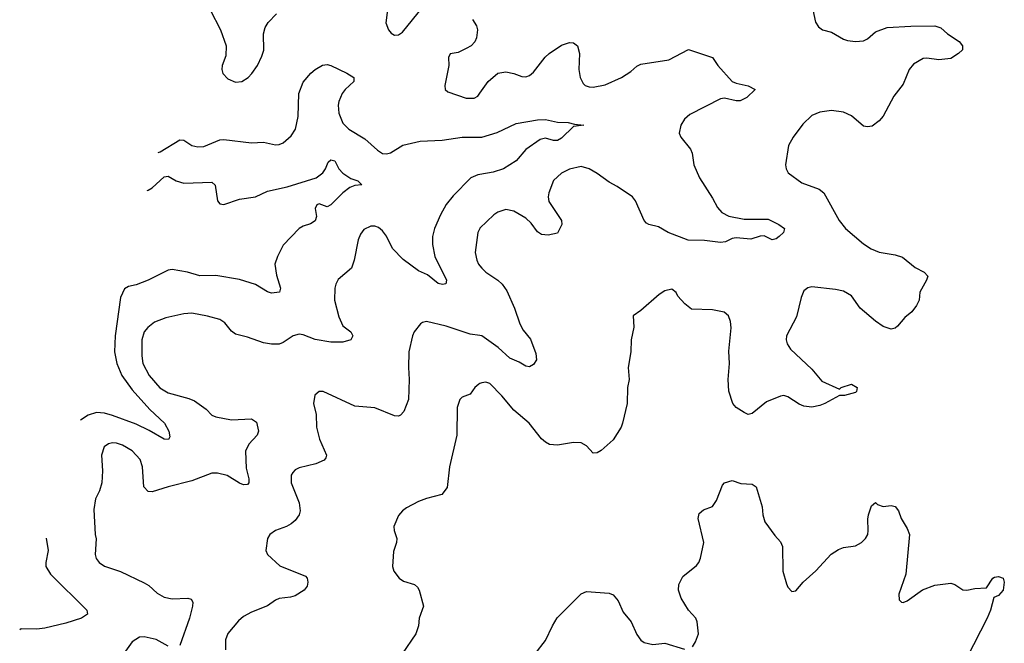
# Model space of a CAD drawing. Header units: inches. Extents: x 2293880 to 2522759, y 823965 to 1006879.
# Tile 84 of 256: x 2317683 to 2322639, y 950783 to 953921. Entities that reach past the tile are written whole.
import ezdxf

# ---------------------------------------------------------------- set-up
doc = ezdxf.new("R2010")
doc.units = ezdxf.units.IN
doc.header["$MEASUREMENT"] = 0
doc.layers.add('C3915', color=7, linetype='Continuous')
doc.layers.add('C3925', color=7, linetype='Continuous')

msp = doc.modelspace()

# ---------------------------------------------------------------- linework, layer by layer
at = {"layer": 'C3915', "color": 5}
for points, elevation in [([(2319534.9, 953970), (2319525.7, 953905.7), (2319539.1, 953870), (2319552.5, 953852.5), (2319570, 953843), (2319590, 953845.3), (2319610, 953858.4), (2319710, 953981.6)], 260), ([(2318641.7, 953970), (2318693.1, 953870), (2318722, 953790), (2318721.4, 953738.6), (2318702.4, 953690), (2318700.5, 953670), (2318705.5, 953650), (2318730, 953623), (2318770, 953607), (2318802, 953610), (2318832.7, 953630), (2318852.3, 953650), (2318879.5, 953690), (2318902.7, 953737.3), (2318912.2, 953767.8), (2318910.8, 953850), (2318918.3, 953881.7), (2318933, 953907), (2318975.8, 953950)], 260), ([(2319962, 953922), (2319983, 953890), (2319988.2, 953870), (2319982.6, 953830), (2319974.6, 953810), (2319954.9, 953790), (2319930, 953775.8), (2319890, 953756.3), (2319850, 953748.7), (2319842, 953730), (2319843.1, 953690), (2319822.4, 953590), (2319824, 953570), (2319838, 953558), (2319930, 953526.7), (2319970, 953526.7), (2319990, 953536.5), (2320000, 953550.9)], 260), ([(2318380.8, 953252.6), (2318390, 953256), (2318490, 953316.1), (2318510, 953314.6), (2318550, 953287.6), (2318580.4, 953280.4), (2318610, 953283.5), (2318690, 953316.5), (2318710, 953318.3), (2318850, 953300.4), (2318910, 953303.8), (2318970, 953290.4), (2318990, 953292.2), (2319010, 953302), (2319050, 953336.4), (2319070.7, 953369.3), (2319085.6, 953434.4), (2319088.7, 953550), (2319110, 953606), (2319147.9, 953652.1), (2319170, 953670.5), (2319208.1, 953691.9), (2319230, 953695.5), (2319250, 953690.7), (2319330, 953651.8), (2319364.9, 953630), (2319365.5, 953610), (2319320.9, 953570), (2319306.3, 953550), (2319290.2, 953509.8), (2319286.4, 953490), (2319289.2, 953450), (2319310, 953399.5), (2319340.4, 953370), (2319420.6, 953320.6), (2319483.5, 953263.5), (2319510, 953247.6), (2319530, 953246.3), (2319550, 953251.5), (2319612, 953290), (2319699, 953310), (2319810, 953314.5), (2319910, 953329.4), (2320000, 953329.5)], 240), ([(2318325.3, 953061.5), (2318330, 953062.2), (2318350, 953075), (2318409.8, 953130), (2318430, 953133), (2318470, 953109.4), (2318510, 953098.3), (2318650, 953102.6), (2318667.6, 953087.6), (2318678.7, 953010), (2318690, 952994.9), (2318710, 952990.3), (2318790, 953018), (2318870, 953030.2), (2318930, 953058), (2319030, 953079.8), (2319175, 953125), (2319209, 953150), (2319223.2, 953170), (2319235.7, 953204.3), (2319250, 953215.8), (2319270.1, 953210.1), (2319290.1, 953170), (2319309.1, 953149.1), (2319350, 953122), (2319386, 953110), (2319404.7, 953090), (2319370, 953086), (2319344.4, 953075.6), (2319310.1, 953049.9), (2319250, 952989.7), (2319230, 952978.4), (2319190, 952993.7), (2319178.8, 952990), (2319170.6, 952970), (2319177.6, 952930), (2319170, 952909.5), (2319146.9, 952893.1), (2319110, 952882.4), (2319090, 952870.8), (2319010, 952785.7), (2318980.2, 952730), (2318968, 952690), (2318975.8, 952635.8), (2318996.4, 952570), (2318991, 952550), (2318950, 952544), (2318930, 952550.8), (2318870, 952587.9), (2318790, 952613.2), (2318670, 952633.3), (2318590, 952631.1), (2318527.3, 952650), (2318450, 952663.4), (2318430, 952660.7), (2318330, 952610.6), (2318270, 952587.4), (2318230, 952578.9), (2318210, 952567.1), (2318190, 952522.7), (2318163.9, 952330), (2318161, 952250), (2318171.4, 952190), (2318197.2, 952130), (2318250, 952059), (2318338.8, 951958.8), (2318411.2, 951890), (2318434.4, 951850), (2318438.9, 951821.1), (2318431.5, 951808.5), (2318410, 951809.8), (2318334.4, 951854.4), (2318270, 951885.4), (2318150, 951929.4), (2318110, 951940.5), (2318070, 951943.7), (2318028.5, 951931.5), (2317990, 951906.2), (2317989.5, 951905.6)], 220), ([(2320000, 953142.6), (2319990, 953140.9), (2319954.4, 953125.6), (2319864.8, 953035.2), (2319829.6, 952990.4), (2319800.6, 952939.4), (2319771.2, 952870), (2319761.3, 952830), (2319761.3, 952790), (2319772.2, 952730), (2319831, 952610), (2319828.5, 952591.5), (2319811.9, 952588.1), (2319790, 952592.9), (2319736.3, 952636.3), (2319690, 952657.8), (2319613.7, 952713.7), (2319559.8, 952770), (2319530, 952831.6), (2319510, 952858), (2319490, 952874.7), (2319470, 952882.4), (2319450, 952882.4), (2319414.7, 952865.3), (2319398, 952842), (2319386.6, 952813.4), (2319367.1, 952710), (2319353.8, 952670), (2319286.7, 952613.3), (2319273.7, 952590), (2319269.1, 952570), (2319267.5, 952510), (2319290, 952424.9), (2319310, 952381.1), (2319350.4, 952350), (2319360.5, 952330), (2319350.3, 952309.7), (2319310, 952297.3), (2319250, 952297.8), (2319170, 952311.6), (2319110, 952335.8), (2319090, 952338.2), (2319059.1, 952330), (2319010, 952295.6), (2318990, 952287.8), (2318950, 952287.6), (2318910, 952295.1), (2318830, 952324), (2318770, 952339.1), (2318750, 952353), (2318715.3, 952395.3), (2318690, 952412.1), (2318629.1, 952429.1), (2318550, 952443.7), (2318510, 952441.1), (2318418.8, 952421.2), (2318361.4, 952398.6), (2318327.5, 952372.5), (2318310, 952349.5), (2318297.5, 952310), (2318298, 952230), (2318303, 952190), (2318334.5, 952130), (2318388.2, 952068.2), (2318430, 952042.7), (2318535.3, 952015.3), (2318563.4, 952003.4), (2318621.5, 951961.5), (2318650, 951930.6), (2318670, 951921.6), (2318750, 951907.7), (2318850, 951913.1), (2318875.6, 951895.6), (2318884.9, 951850), (2318878, 951830), (2318835.8, 951784.2), (2318820.2, 951750), (2318823.9, 951663.9), (2318836.9, 951610), (2318835.8, 951590), (2318830, 951582), (2318810, 951579.6), (2318790, 951587.8), (2318727.4, 951627.4), (2318678.2, 951638.2), (2318650, 951639.3), (2318550, 951599.8), (2318430, 951570.9), (2318350, 951545.4), (2318330, 951546.3), (2318308.4, 951570), (2318301, 951670), (2318290, 951707.3), (2318250, 951750.8), (2318200.3, 951779.7), (2318170, 951789.8), (2318150, 951790.8), (2318130, 951786), (2318108.7, 951771.3), (2318095.5, 951730), (2318100.3, 951650), (2318096.5, 951590), (2318084.6, 951550), (2318064.9, 951510), (2318055.6, 951455.6), (2318062.4, 951330), (2318068.5, 951308.5), (2318062.4, 951230), (2318068.7, 951208.7), (2318084, 951190), (2318110.3, 951170.3), (2318190, 951144.4), (2318310, 951087.2), (2318333, 951073), (2318375.2, 951035.2), (2318410, 951014.6), (2318450, 951007), (2318530.3, 951010.3), (2318545.5, 951005.5), (2318554.4, 950990), (2318553.7, 950970), (2318537.7, 950910), (2318488.6, 950771.4)], 240), ([(2320000, 952871.3), (2319998.7, 952870), (2319988.9, 952850), (2319976.5, 952750), (2319983.6, 952710), (2319993.1, 952690), (2320000, 952682)], 260), ([(2320000, 952331.3), (2319950, 952338.7), (2319830, 952378), (2319730, 952401.6), (2319710, 952397), (2319700.7, 952390), (2319668, 952350), (2319660.4, 952330), (2319642.3, 952250), (2319639.6, 952170), (2319644.2, 952110), (2319640.2, 952010), (2319616.9, 951950), (2319600.7, 951930), (2319590, 951925.1), (2319570, 951926.9), (2319470, 951968.3), (2319370, 951976.4), (2319210, 952049.6), (2319190, 952049.4), (2319168.8, 952031.2), (2319161.3, 951990), (2319174.9, 951934.9), (2319176.5, 951870), (2319191.6, 951810), (2319228.2, 951730), (2319224.4, 951715.6), (2319215.1, 951704.9), (2319174.3, 951685.7), (2319090, 951665.4), (2319070, 951655.8), (2319057.6, 951642.4), (2319050, 951628), (2319050.2, 951590), (2319089.3, 951489.3), (2319094.7, 951450), (2319090.2, 951430), (2319070, 951401.3), (2319050, 951384.2), (2319026.8, 951370), (2318970, 951349.6), (2318943, 951330), (2318930.4, 951309.6), (2318921.6, 951250), (2318930.6, 951230), (2318992.4, 951172.4), (2319121.1, 951121.1), (2319130.4, 951110), (2319133.4, 951090), (2319130.4, 951070), (2319115.5, 951050), (2319070, 951022), (2319045.8, 951014.2), (2318990, 951008.7), (2318970, 950999.8), (2318930, 950971.1), (2318850, 950938.7), (2318810, 950916.9), (2318784.5, 950895.5), (2318730, 950832.7), (2318719.9, 950800.1), (2318718.9, 950750)], 260), ([(2320000, 952089.5), (2319993.6, 952086.4), (2319974.4, 952070), (2319950, 952036), (2319910, 952020.9), (2319899.1, 952010), (2319884.4, 951970), (2319884.2, 951830), (2319846.4, 951670), (2319834, 951566), (2319808.6, 951531.4), (2319730, 951511.5), (2319690, 951495.8), (2319630, 951464.2), (2319610, 951449.6), (2319590, 951426.6), (2319567.2, 951370), (2319567.4, 951350), (2319581.3, 951310), (2319580.2, 951290), (2319564.2, 951244.2), (2319559.5, 951170), (2319566.3, 951146.3), (2319593.4, 951110), (2319615.8, 951095.8), (2319670, 951078.4), (2319685.5, 951065.5), (2319693.7, 951050), (2319715.3, 950970), (2319693.7, 950910), (2319690.3, 950870), (2319677, 950830), (2319608.7, 950730)], 280), ([(2317816.8, 951311.1), (2317826, 951250), (2317814.7, 951190), (2317815.5, 951170), (2317838.2, 951130), (2318020.4, 950950), (2318024.9, 950930), (2317994, 950910), (2317916, 950884), (2317810, 950859), (2317770, 950854), (2317690, 950855.5), (2317683.2, 950851.3)], 220), ([(2318430, 950767.8), (2318370, 950802.6), (2318310, 950815.8), (2318286.8, 950813.2), (2318250, 950789.5), (2318177, 950690)], 240)]:
    msp.add_lwpolyline(points, dxfattribs=dict(at, elevation=elevation))
at = {"layer": 'C3925', "color": 5}
for points, elevation in [([(2321675.3, 953970), (2321688.5, 953908.5), (2321704.1, 953884.1), (2321724.7, 953870), (2321770, 953858.4), (2321830, 953823.1), (2321850, 953816), (2321890, 953811.7), (2321930, 953814.9), (2321950, 953824.9), (2321990, 953859.3), (2322050, 953881.1), (2322169.1, 953889.1), (2322290, 953890.3), (2322319.1, 953879.1), (2322353.4, 953850), (2322411.7, 953811.7), (2322428, 953790), (2322428, 953770), (2322408.2, 953750), (2322370, 953725.3), (2322310, 953718.9), (2322250, 953728), (2322230, 953726.3), (2322182.5, 953697.5), (2322160.9, 953670), (2322130, 953596), (2322083.4, 953536.6), (2322030, 953435.1), (2322010, 953412), (2321974.4, 953385.6), (2321950, 953381.6), (2321930, 953384.7), (2321870, 953436.4), (2321830, 953455.1), (2321770, 953463.8), (2321710, 953455.6), (2321670, 953438), (2321624.8, 953395.2), (2321576.4, 953330), (2321553, 953287), (2321537.1, 953190), (2321540.5, 953170), (2321550.4, 953150.4), (2321620.7, 953100.7), (2321707.9, 953067.9), (2321730, 953050.4), (2321807.7, 952910), (2321839.6, 952870), (2321930, 952793.4), (2321968.3, 952768.3), (2322010, 952751.2), (2322090, 952737.4), (2322125.9, 952725.9), (2322190, 952673.1), (2322236, 952650), (2322254, 952630), (2322248, 952610), (2322213.4, 952550), (2322210.5, 952510), (2322197.3, 952482.7), (2322174, 952450), (2322138, 952422), (2322101.1, 952378.9), (2322090, 952369.3), (2322070, 952363.7), (2322030, 952377.6), (2321990, 952403.6), (2321913, 952470), (2321870.7, 952530.7), (2321830, 952554), (2321790, 952563.1), (2321670, 952576.2), (2321650, 952572.3), (2321630, 952557.2), (2321616.9, 952523.1), (2321593.9, 952426.1), (2321542.4, 952330), (2321540.4, 952310), (2321545.5, 952290), (2321562.7, 952262.7), (2321670, 952161.6), (2321721.4, 952101.4), (2321810, 952062), (2321818, 952070), (2321870, 952086), (2321898, 952070), (2321896, 952050), (2321890, 952045.2), (2321834, 952030), (2321810, 952029.3), (2321736, 951990), (2321710, 951979.6), (2321670, 951971.6), (2321630, 951975.6), (2321605.9, 951985.9), (2321550, 952022.9), (2321530, 952029.5), (2321512.8, 952027.2), (2321442, 951998), (2321370, 951939.3), (2321350, 951934), (2321330, 951944), (2321290, 951969), (2321273.2, 951990), (2321252.1, 952052.1), (2321249.7, 952109.7), (2321256.4, 952190), (2321253, 952253), (2321264.8, 952370), (2321261.7, 952401.7), (2321251.6, 952430), (2321228.4, 952448.4), (2321170, 952460.7), (2321064.2, 952464.2), (2321030.8, 952490.8), (2320996.2, 952530), (2320987.5, 952547.5), (2320965.2, 952565.2), (2320930, 952556), (2320901.7, 952538.3), (2320810, 952457.2), (2320771.3, 952430), (2320774, 952374), (2320760.5, 952310), (2320759.1, 952250), (2320745.5, 952170), (2320750.5, 952110.5), (2320743, 952070), (2320740.3, 951990), (2320718, 951890), (2320710.6, 951870), (2320670, 951807), (2320610, 951752.3), (2320590, 951740.9), (2320570, 951739.3), (2320536.9, 951776.9), (2320510, 951792), (2320470, 951793.6), (2320390, 951779.3), (2320350, 951783.7), (2320330, 951795.1), (2320310, 951812), (2320246.9, 951890), (2320170, 951955.8), (2320110, 952028.2), (2320049.2, 952090), (2320030, 952096.9), (2320010, 952094.3), (2320000, 952089.5)], 280), ([(2320000, 953550.9), (2320041, 953610), (2320090, 953651.2), (2320130, 953659.2), (2320170, 953650.2), (2320210, 953634.9), (2320230, 953633.6), (2320250, 953639.6), (2320270, 953656.5), (2320328.1, 953731.9), (2320348.4, 953750), (2320410, 953792.4), (2320450, 953805.3), (2320470, 953803.8), (2320490.4, 953790), (2320500.3, 953750), (2320498, 953670), (2320504.2, 953630), (2320520, 953600), (2320530, 953590.3), (2320550, 953582.7), (2320570, 953582), (2320630, 953593.4), (2320711.8, 953630), (2320759.3, 953660.7), (2320790, 953687.2), (2320810, 953696.9), (2320950, 953718.5), (2321050, 953770.7), (2321170, 953730.5), (2321196.4, 953690), (2321270, 953610.3), (2321290, 953601.1), (2321350, 953587.3), (2321384.7, 953570), (2321342.8, 953530), (2321310, 953512), (2321290, 953511.8), (2321230, 953525.6), (2321210, 953522.9), (2321056.3, 953443.7), (2321030, 953419.5), (2321010.4, 953390), (2321003, 953350), (2321010.5, 953330), (2321059.5, 953270), (2321068.5, 953250), (2321076, 953190), (2321104.4, 953124.4), (2321170, 953022), (2321195, 952975), (2321217.6, 952950), (2321252, 952932), (2321330, 952917.5), (2321450, 952916.5), (2321504.4, 952890), (2321533.4, 952870), (2321528, 952850), (2321506.4, 952830), (2321490, 952817.4), (2321470, 952813.3), (2321430, 952833.3), (2321410, 952831.8), (2321363, 952817), (2321290, 952823.1), (2321270, 952819.1), (2321236.6, 952803.4), (2321210, 952800.3), (2321129.3, 952809.3), (2321048, 952812), (2320946.6, 952850), (2320898.2, 952878.2), (2320850, 952889.7), (2320837.7, 952897.7), (2320826.9, 952910), (2320782.3, 953010), (2320768, 953030), (2320690, 953081.7), (2320650, 953102.6), (2320590, 953147.3), (2320550, 953170.9), (2320510, 953182), (2320450, 953168.6), (2320410, 953148.5), (2320370, 953111.1), (2320346.5, 953050), (2320342.9, 953030), (2320346.6, 953006.6), (2320410.4, 952910), (2320412.7, 952890), (2320390, 952846.6), (2320343.8, 952836.2), (2320310, 952839.6), (2320290, 952853.6), (2320257.4, 952897.4), (2320230, 952921.5), (2320170, 952957.6), (2320130, 952965.1), (2320090, 952952.8), (2320070, 952939.7), (2320000, 952871.3)], 260), ([(2320000, 953329.5), (2320010, 953329.5), (2320086.6, 953353.4), (2320182, 953398), (2320290, 953417.4), (2320330, 953418), (2320390, 953405.3), (2320443.8, 953403.8), (2320475.2, 953395.2), (2320522, 953390), (2320470, 953382.7), (2320410, 953324.8), (2320390, 953313.6), (2320370, 953313.6), (2320330, 953325), (2320302.4, 953317.6), (2320231.6, 953268.4), (2320182, 953210), (2320118.8, 953170), (2320065.8, 953154.2), (2320000, 953142.6)], 240), ([(2320000, 952682), (2320010, 952670.3), (2320030.2, 952650.2), (2320090.2, 952610.2), (2320111.8, 952590), (2320135.9, 952555.9), (2320172.9, 952470), (2320200.2, 952390), (2320218, 952358), (2320253.5, 952313.5), (2320281.8, 952241.8), (2320284.9, 952210), (2320270, 952185.1), (2320250, 952173.6), (2320230, 952176.9), (2320197.7, 952197.7), (2320150, 952218), (2320091.3, 952271.3), (2320010, 952329.8), (2320000, 952331.3)], 260), ([(2321070, 950764.9), (2321085.1, 950790), (2321099.6, 950830), (2321093.6, 950890), (2321087, 950910), (2321049.5, 950950), (2321013.3, 951010), (2320999.7, 951050), (2321001, 951079), (2321020.4, 951119.6), (2321090, 951174), (2321102, 951190), (2321110, 951211.3), (2321126, 951290), (2321097.6, 951410), (2321103.9, 951436.1), (2321125.8, 951454.2), (2321170, 951471), (2321190, 951501), (2321221, 951579), (2321230, 951590.7), (2321270, 951602), (2321312.9, 951587.1), (2321370, 951582.8), (2321390.8, 951570), (2321420.5, 951470), (2321424.4, 951430), (2321434.3, 951394.3), (2321484.4, 951324.4), (2321513.3, 951293.3), (2321523, 951270), (2321524.9, 951144.9), (2321542, 951082), (2321550, 951064.7), (2321570, 951042.8), (2321590, 951046.8), (2321626, 951090), (2321690, 951147.2), (2321768, 951232), (2321805, 951255), (2321830, 951264.7), (2321890, 951274), (2321920.9, 951290), (2321940.9, 951310), (2321952, 951330), (2321954.5, 951350), (2321951.9, 951408.1), (2321955.1, 951430), (2321970, 951474), (2321990, 951491), (2322001, 951481), (2322030, 951471.3), (2322070, 951476), (2322090, 951471), (2322107.3, 951450), (2322120.5, 951410), (2322150, 951360.7), (2322162.6, 951330), (2322143.6, 951130), (2322108.2, 951030), (2322110, 951002), (2322122, 950990), (2322130, 950987.3), (2322150, 950996.3), (2322228, 951052), (2322290, 951074.9), (2322370, 951086), (2322390, 951078), (2322430, 951051), (2322450.9, 951050.9), (2322490, 951059.1), (2322550, 951062), (2322582, 951110), (2322590, 951114.8), (2322610, 951118.8), (2322633.4, 951110), (2322639.1, 951090), (2322633.4, 951050), (2322610, 951024), (2322586, 951014), (2322570.4, 950950), (2322553.7, 950910), (2322450.4, 950710)], 280), ([(2320278.4, 950730), (2320330, 950797.1), (2320364.4, 950870), (2320389.1, 950910.9), (2320508.7, 951031.3), (2320536.1, 951043.9), (2320650, 951035.3), (2320670, 951026.4), (2320695.8, 950995.8), (2320719.9, 950939.9), (2320761.1, 950890), (2320790, 950827.7), (2320810, 950799.1), (2320827, 950787), (2320870, 950777.1), (2320930, 950784), (2321030, 950753)], 280)]:
    msp.add_lwpolyline(points, dxfattribs=dict(at, elevation=elevation))

doc.saveas('drawing.dxf')
